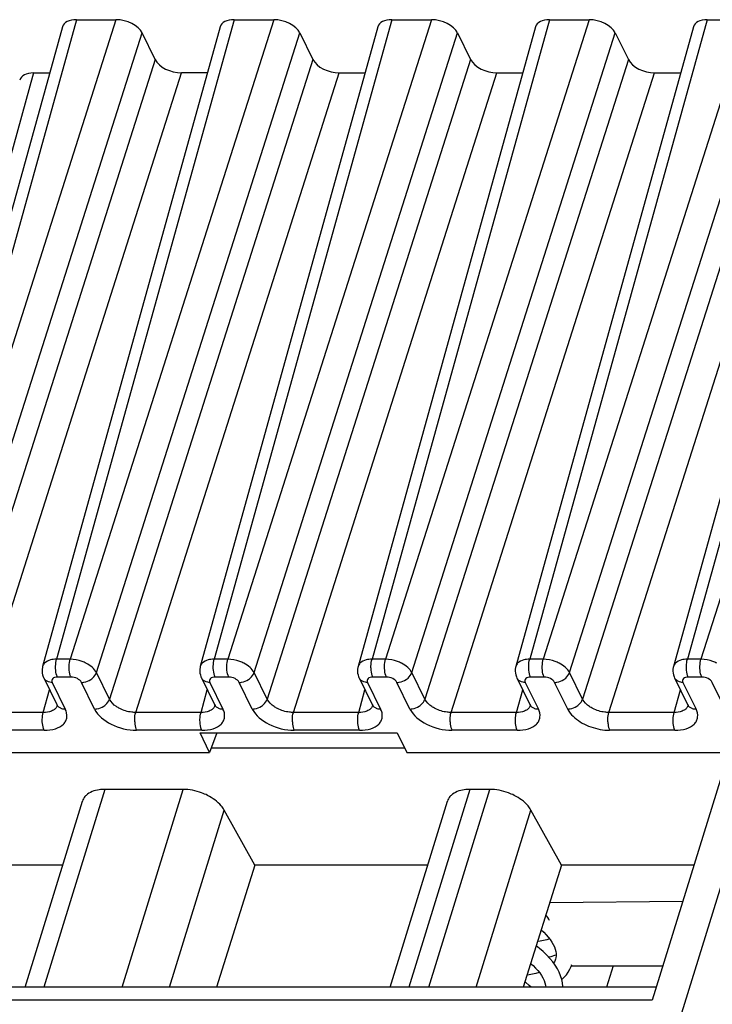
# Model space of a CAD drawing. Header units: millimetres. Extents: x 0 to 841, y 0 to 594.
# Tile 48 of 237: x 307 to 323, y 147 to 170. Entities that reach past the tile are written whole.
import ezdxf

# ---------------------------------------------------------------- set-up
doc = ezdxf.new("R2010")
doc.units = ezdxf.units.MM
doc.header["$LTSCALE"] = 46.255
doc.layers.get('0').update_dxf_attribs({"linetype": 'CONTINUOUS'})

msp = doc.modelspace()

# ---------------------------------------------------------------- linework, layer by layer
at = {"color": 9, "linetype": 'CONTINUOUS'}
for p, q in [((307.87736, 169.74045), (303.72771, 154.80576)), ((308.79856, 169.74045), (304.04424, 154.80576)), ((311.56161, 169.74045), (307.41196, 154.80576)), ((312.48281, 169.74045), (307.72849, 154.80576)), ((315.24585, 169.74045), (311.0962, 154.80576)), ((316.16705, 169.74045), (311.41273, 154.80576)), ((318.93009, 169.74045), (314.78044, 154.80576)), ((319.8513, 169.74045), (315.09697, 154.80576)), ((322.61434, 169.74045), (318.46469, 154.80576)), ((323.53554, 169.74045), (318.78122, 154.80576)), ((326.29858, 169.74045), (322.14893, 154.80576)), ((327.21978, 169.74045), (322.46546, 154.80576)), ((304.6572, 154.495), (309.41152, 169.42969)), ((308.34144, 154.495), (313.09577, 169.42969)), ((312.02569, 154.495), (316.78001, 169.42969)), ((315.70993, 154.495), (320.46425, 169.42969)), ((319.39418, 154.495), (324.1485, 169.42969)), ((309.71661, 168.80799), (304.96229, 153.8733)), ((313.40085, 168.80799), (308.64653, 153.8733)), ((317.0851, 168.80799), (312.33078, 153.8733)), ((320.76934, 168.80799), (316.01502, 153.8733)), ((324.45359, 168.80799), (319.69926, 153.8733)), ((306.87559, 168.49723), (302.72594, 153.56254)), ((305.57525, 153.56254), (310.32957, 168.49723)), ((309.25949, 153.56254), (314.01381, 168.49723)), ((312.94374, 153.56254), (317.69806, 168.49723)), ((316.62798, 153.56254), (321.3823, 168.49723)), ((320.31222, 153.56254), (325.06654, 168.49723)), ((307.72849, 154.80576), (307.41196, 154.80576)), ((311.41273, 154.80576), (311.0962, 154.80576)), ((315.09697, 154.80576), (314.78044, 154.80576)), ((318.78122, 154.80576), (318.46469, 154.80576)), ((322.46546, 154.80576), (322.14893, 154.80576)), ((307.74864, 154.38841), (307.4321, 154.38841)), ((308.64653, 153.8733), (308.34144, 154.495)), ((311.43288, 154.38841), (311.11634, 154.38841)), ((312.33078, 153.8733), (312.02569, 154.495)), ((315.11712, 154.38841), (314.80059, 154.38841)), ((316.01502, 153.8733), (315.70993, 154.495)), ((318.80137, 154.38841), (318.48483, 154.38841)), ((319.69926, 153.8733), (319.39418, 154.495)), ((322.48561, 154.38841), (322.16907, 154.38841)), ((307.10112, 153.56254), (307.24784, 154.09058)), ((307.30891, 154.26411), (307.61401, 153.6424)), ((308.29891, 153.6424), (307.99381, 154.26411)), ((310.78536, 153.56254), (310.93208, 154.09058)), ((310.99316, 154.26411), (311.29825, 153.6424)), ((311.98315, 153.6424), (311.67806, 154.26411)), ((314.46961, 153.56254), (314.61632, 154.09058)), ((314.6774, 154.26411), (314.98249, 153.6424)), ((315.66739, 153.6424), (315.3623, 154.26411)), ((318.15385, 153.56254), (318.30057, 154.09058)), ((318.36165, 154.26411), (318.66674, 153.6424)), ((319.35164, 153.6424), (319.04655, 154.26411)), ((321.83809, 153.56254), (321.98481, 154.09058)), ((322.04589, 154.26411), (322.35098, 153.6424)), ((323.18995, 153.32845), (322.73079, 154.26411)), ((307.10112, 153.56254), (305.57525, 153.56254)), ((310.78536, 153.56254), (309.25949, 153.56254)), ((314.46961, 153.56254), (312.94374, 153.56254)), ((318.15385, 153.56254), (316.62798, 153.56254)), ((321.83809, 153.56254), (320.31222, 153.56254)), ((307.12126, 153.14519), (305.59539, 153.14519)), ((310.80551, 153.14519), (309.27964, 153.14519)), ((314.48975, 153.14519), (312.96388, 153.14519)), ((318.174, 153.14519), (316.64813, 153.14519)), ((321.85824, 153.14519), (320.33237, 153.14519)), ((307.55554, 99.74675), (323.8977, 152.63002)), ((308.54027, 151.76549), (307.11304, 147.147)), ((308.94263, 147.147), (310.36985, 151.76549)), ((317.06929, 151.76549), (315.64207, 147.147)), ((316.10848, 147.147), (317.5357, 151.76549)), ((310.04764, 147.147), (311.32562, 151.28254)), ((317.2135, 147.147), (318.49148, 151.28254)), ((321.32702, 146.84429), (301.43181, 146.84429))]:
    msp.add_line(p, q, dxfattribs=at)
at = {"color": 7, "linetype": 'CONTINUOUS'}
for p, q in [((307.87736, 169.74045), (308.79856, 169.74045)), ((311.56161, 169.74045), (312.48281, 169.74045)), ((315.24585, 169.74045), (316.16705, 169.74045)), ((318.93009, 169.74045), (319.8513, 169.74045)), ((322.61434, 169.74045), (323.53554, 169.74045)), ((307.55089, 169.5728), (303.40084, 154.63666)), ((311.23514, 169.5728), (307.08508, 154.63666)), ((314.91938, 169.5728), (310.76933, 154.63666)), ((318.60362, 169.5728), (314.45357, 154.63666)), ((322.28787, 169.5728), (318.13782, 154.63666)), ((325.97211, 169.5728), (321.82206, 154.63666)), ((309.71661, 168.80799), (309.41152, 169.42969)), ((313.09577, 169.42969), (313.40085, 168.80799)), ((316.78001, 169.42969), (317.0851, 168.80799)), ((320.46425, 169.42969), (320.76934, 168.80799)), ((306.87559, 168.49723), (307.25204, 168.49723)), ((310.93629, 168.49723), (310.32957, 168.49723)), ((314.01381, 168.49723), (314.62053, 168.49723)), ((317.69806, 168.49723), (318.30478, 168.49723)), ((321.3823, 168.49723), (321.98902, 168.49723)), ((307.11222, 154.36694), (307.41731, 153.74524)), ((310.79646, 154.36694), (311.10155, 153.74524)), ((314.48071, 154.36694), (314.78579, 153.74524)), ((318.16495, 154.36694), (318.47004, 153.74524)), ((321.84919, 154.36694), (322.15428, 153.74524)), ((307.41768, 153.74448), (307.41731, 153.74524)), ((311.10192, 153.74448), (311.10155, 153.74524)), ((314.78617, 153.74448), (314.78579, 153.74524)), ((318.47041, 153.74448), (318.47004, 153.74524)), ((322.15466, 153.74448), (322.15428, 153.74524)), ((310.98618, 152.63002), (310.76387, 153.08303)), ((310.76387, 153.08303), (315.36918, 153.08303)), ((311.15285, 153.08303), (310.98618, 152.63002)), ((315.36918, 153.08303), (315.59148, 152.63002)), ((311.02625, 152.73894), (315.53803, 152.73894)), ((302.81471, 152.63002), (310.98618, 152.63002)), ((315.59148, 152.63002), (323.94799, 152.63002)), ((323.11495, 152.63002), (321.32702, 146.84429)), ((310.36985, 151.76549), (308.54027, 151.76549)), ((317.5357, 151.76549), (317.06929, 151.76549)), ((306.67342, 147.147), (308.01641, 151.49291)), ((315.20245, 147.147), (316.54544, 151.49291)), ((312.04178, 149.9951), (311.32562, 151.28254)), ((319.20763, 149.9951), (318.49148, 151.28254)), ((307.55355, 149.9951), (304.64337, 149.9951)), ((312.04178, 149.9951), (311.1437, 147.147)), ((316.08258, 149.9951), (312.04178, 149.9951)), ((319.20763, 149.9951), (318.30956, 147.147)), ((322.3007, 149.9951), (319.20763, 149.9951)), ((318.93216, 149.12149), (322.04212, 149.15834)), ((319.07008, 147.80241), (319.06124, 147.77706)), ((319.07752, 147.83191), (319.06912, 147.79929)), ((319.43493, 147.67322), (319.44753, 147.64755)), ((319.44753, 147.64755), (321.57525, 147.64755)), ((320.41732, 147.64755), (320.25797, 147.147)), ((321.42057, 147.147), (301.68558, 147.147))]:
    msp.add_line(p, q, dxfattribs=at)
for points in [[(307.0851, 154.63647), (307.07932, 154.61246), (307.0732, 154.56983), (307.07213, 154.52612), (307.07626, 154.48188), (307.08563, 154.43782), (307.10006, 154.39481), (307.1132, 154.36534)], [(310.76935, 154.63647), (310.76356, 154.61246), (310.75744, 154.56983), (310.75637, 154.52612), (310.7605, 154.48188), (310.76987, 154.43782), (310.78431, 154.39481), (310.79745, 154.36534)], [(314.45359, 154.63647), (314.44781, 154.61246), (314.44168, 154.56983), (314.44061, 154.52612), (314.44475, 154.48188), (314.45411, 154.43782), (314.46855, 154.39481), (314.48169, 154.36534)], [(318.13783, 154.63647), (318.13205, 154.61246), (318.12593, 154.56983), (318.12486, 154.52612), (318.12899, 154.48188), (318.13836, 154.43782), (318.15279, 154.39481), (318.16593, 154.36534)], [(321.82208, 154.63647), (321.8163, 154.61246), (321.81017, 154.56983), (321.8091, 154.52612), (321.81324, 154.48188), (321.8226, 154.43782), (321.83704, 154.39481), (321.85018, 154.36534)], [(307.41783, 153.74455), (307.41994, 153.74011), (307.42426, 153.72892), (307.42562, 153.72363), (307.42574, 153.72308)], [(311.10207, 153.74455), (311.10418, 153.74011), (311.10851, 153.72892), (311.10986, 153.72363), (311.10998, 153.72308)], [(314.78632, 153.74455), (314.78842, 153.74011), (314.79275, 153.72892), (314.7941, 153.72363), (314.79422, 153.72308)], [(318.47056, 153.74455), (318.47267, 153.74011), (318.47699, 153.72892), (318.47835, 153.72363), (318.47847, 153.72308)], [(322.1548, 153.74455), (322.15691, 153.74011), (322.16124, 153.72892), (322.16259, 153.72363), (322.16271, 153.72308)], [(318.73071, 148.48261), (318.79109, 148.42784), (318.8476, 148.37096), (318.89817, 148.31406), (318.94299, 148.25705), (318.98181, 148.20038), (319.0145, 148.1444), (319.04114, 148.08902), (319.06141, 148.03498), (319.07529, 147.98255), (319.08282, 147.93112), (319.08367, 147.88072), (319.07752, 147.83191)], [(319.2403, 147.147), (319.24007, 147.16439), (319.23071, 147.24567), (319.213, 147.32782), (319.18699, 147.41035), (319.15267, 147.49314), (319.11019, 147.57567), (319.05966, 147.65766), (319.00111, 147.73896), (318.93469, 147.81927), (318.86035, 147.89849), (318.77837, 147.9762), (318.68957, 148.05158), (318.61319, 148.10993)], [(318.93101, 148.27229), (318.92982, 148.27186), (318.86149, 148.25163), (318.78817, 148.23443), (318.71007, 148.22045), (318.64545, 148.21223)], [(318.90436, 147.85159), (318.9657, 147.86608), (319.0543, 147.89234), (319.0833, 147.90287)], [(318.48472, 147.70251), (318.54189, 147.65128), (318.59958, 147.59392), (318.65145, 147.53625), (318.69766, 147.47814), (318.73793, 147.4199), (318.77189, 147.36208), (318.7993, 147.30517), (318.81989, 147.24995), (318.83374, 147.19668), (318.8407, 147.147)], [(319.06124, 147.77706), (319.04087, 147.7348), (319.02327, 147.70819)], [(319.21306, 147.32753), (319.2679, 147.37871), (319.32051, 147.43801), (319.36588, 147.5005), (319.40392, 147.56579), (319.43434, 147.63295), (319.44034, 147.65007)], [(318.68891, 147.48914), (318.68197, 147.48664), (318.61037, 147.46594), (318.53302, 147.44846), (318.45029, 147.43452), (318.39832, 147.4285)], [(318.50024, 147.147), (318.45437, 147.18922), (318.36851, 147.26009), (318.34964, 147.27413)]]:
    msp.add_lwpolyline(points, dxfattribs=at)
at = {"color": 9, "linetype": 'CONTINUOUS'}
for centre, radius, start, end in [((307.25302, 154.43514), 0.15627, 206.210623, 221.547049), ((310.93727, 154.43514), 0.15627, 206.210623, 221.547049), ((314.62151, 154.43514), 0.15627, 206.210623, 221.547049), ((318.30575, 154.43514), 0.15627, 206.210623, 221.547049), ((321.99, 154.43514), 0.15627, 206.210623, 221.547049), ((307.24673, 153.78514), 0.18963, 315.32614, 323.316297), ((307.55811, 153.81344), 0.15628, 206.153777, 221.548332), ((310.93097, 153.78514), 0.18963, 315.32614, 323.316297), ((311.24235, 153.81344), 0.15628, 206.153777, 221.548332), ((314.61521, 153.78514), 0.18963, 315.32614, 323.316297), ((314.92659, 153.81344), 0.15628, 206.153777, 221.548332), ((318.29946, 153.78514), 0.18963, 315.32614, 323.316297), ((318.61084, 153.81344), 0.15628, 206.153777, 221.548332), ((321.9837, 153.78514), 0.18963, 315.32614, 323.316297), ((322.29508, 153.81344), 0.15628, 206.153777, 221.548332)]:
    msp.add_arc(centre, radius, start, end, dxfattribs=at)
at = {"color": 7, "linetype": 'CONTINUOUS'}
for centre, major_axis, ratio, start_param, end_param in [((308.03005, 169.4296), (0.47782, -0.14773), 0.57239492, 2.06604593, 3.15808391), ((308.95097, 169.4296), (0.47774, -0.14756), 0.57268648, 6.77810472, 8.34859646), ((311.71429, 169.4296), (0.47782, -0.14773), 0.57239492, 8.34923124, 9.44126921), ((312.63521, 169.4296), (0.47774, -0.14756), 0.57268648, 6.77810472, 8.34859646), ((315.39853, 169.4296), (0.47782, -0.14773), 0.57239492, 2.06604593, 3.15810279), ((316.31945, 169.4296), (0.47774, -0.14756), 0.57268648, 6.77810472, 8.34859646), ((319.08278, 169.4296), (0.47782, -0.14773), 0.57239492, 2.06604593, 3.15810279), ((320.0037, 169.4296), (0.47774, -0.14756), 0.57268648, 6.77810472, 8.34859646), ((322.76702, 169.4296), (0.47782, -0.14773), 0.57239492, 2.06604593, 3.15810279), ((310.17716, 168.80808), (0.47774, -0.14756), 0.57268648, -2.64667324, -1.0761815), ((313.86141, 168.80808), (0.47774, -0.14756), 0.57268648, -2.64667324, -1.0761815), ((317.54565, 168.80808), (0.47774, -0.14756), 0.57268648, -2.64667324, -1.0761815), ((321.2299, 168.80808), (0.47774, -0.14756), 0.57268648, -2.64667324, -1.0761815), ((307.02827, 168.18638), (0.47782, -0.14773), 0.57239492, 2.06604593, 3.15810279), ((318.0078, 148.70419), (0.95549, -0.29512), 0.57268648, 0.49491942, 0.71130811)]:
    msp.add_ellipse(centre, major_axis=major_axis, ratio=ratio, start_param=start_param, end_param=end_param, dxfattribs=at)
at = {"color": 9, "linetype": 'CONTINUOUS'}
for points, knots in [([(307.33423, 154.80028), (307.31327, 154.79741), (307.24049, 154.78332), (307.16817, 154.75084), (307.13054, 154.71303)], [0, 0, 0, 0, 0.28400048, 1, 1, 1, 1]), ([(307.38879, 154.58651), (307.38786, 154.60582), (307.38737, 154.67943), (307.39644, 154.75369), (307.41196, 154.80575)], [0, 0, 0, 0, 0.26249603, 1, 1, 1, 1]), ([(307.70531, 154.5865), (307.70438, 154.60582), (307.70389, 154.67944), (307.71297, 154.7537), (307.72849, 154.80576)], [0, 0, 0, 0, 0.2624969, 1, 1, 1, 1]), ([(308.0982, 154.71303), (308.06944, 154.72764), (307.95229, 154.77842), (307.82387, 154.8049), (307.72849, 154.80576)], [0, 0, 0, 0, 0.25275051, 1, 1, 1, 1]), ([(311.01847, 154.80028), (310.99751, 154.79741), (310.92474, 154.78332), (310.85241, 154.75084), (310.81478, 154.71303)], [0, 0, 0, 0, 0.28400048, 1, 1, 1, 1]), ([(311.07303, 154.58651), (311.0721, 154.60582), (311.07161, 154.67943), (311.08069, 154.75369), (311.0962, 154.80575)], [0, 0, 0, 0, 0.26249603, 1, 1, 1, 1]), ([(311.38956, 154.5865), (311.38863, 154.60582), (311.38814, 154.67944), (311.39721, 154.7537), (311.41273, 154.80576)], [0, 0, 0, 0, 0.2624969, 1, 1, 1, 1]), ([(311.78245, 154.71303), (311.75368, 154.72764), (311.63653, 154.77842), (311.50811, 154.8049), (311.41273, 154.80576)], [0, 0, 0, 0, 0.25275051, 1, 1, 1, 1]), ([(314.70272, 154.80028), (314.68175, 154.79741), (314.60898, 154.78332), (314.53666, 154.75084), (314.49903, 154.71303)], [0, 0, 0, 0, 0.28400048, 1, 1, 1, 1]), ([(314.75728, 154.58651), (314.75634, 154.60582), (314.75586, 154.67943), (314.76493, 154.75369), (314.78045, 154.80575)], [0, 0, 0, 0, 0.26249603, 1, 1, 1, 1]), ([(315.0738, 154.5865), (315.07287, 154.60582), (315.07238, 154.67944), (315.08145, 154.7537), (315.09697, 154.80576)], [0, 0, 0, 0, 0.2624969, 1, 1, 1, 1]), ([(315.46669, 154.71303), (315.43793, 154.72764), (315.32078, 154.77842), (315.19236, 154.8049), (315.09697, 154.80576)], [0, 0, 0, 0, 0.25275051, 1, 1, 1, 1]), ([(318.38696, 154.80028), (318.366, 154.79741), (318.29322, 154.78332), (318.2209, 154.75084), (318.18327, 154.71303)], [0, 0, 0, 0, 0.28400048, 1, 1, 1, 1]), ([(318.44152, 154.58651), (318.44059, 154.60582), (318.4401, 154.67943), (318.44917, 154.75369), (318.46469, 154.80575)], [0, 0, 0, 0, 0.26249603, 1, 1, 1, 1]), ([(318.75805, 154.5865), (318.75711, 154.60582), (318.75663, 154.67944), (318.7657, 154.7537), (318.78122, 154.80576)], [0, 0, 0, 0, 0.2624969, 1, 1, 1, 1]), ([(319.15093, 154.71303), (319.12217, 154.72764), (319.00502, 154.77842), (318.8766, 154.8049), (318.78122, 154.80576)], [0, 0, 0, 0, 0.25275051, 1, 1, 1, 1]), ([(322.0712, 154.80028), (322.05024, 154.79741), (321.97747, 154.78332), (321.90514, 154.75084), (321.86752, 154.71303)], [0, 0, 0, 0, 0.28400048, 1, 1, 1, 1]), ([(322.12576, 154.58651), (322.12483, 154.60582), (322.12435, 154.67943), (322.13342, 154.75369), (322.14894, 154.80575)], [0, 0, 0, 0, 0.26249603, 1, 1, 1, 1]), ([(322.44229, 154.5865), (322.44136, 154.60582), (322.44087, 154.67944), (322.44994, 154.7537), (322.46546, 154.80576)], [0, 0, 0, 0, 0.2624969, 1, 1, 1, 1]), ([(322.83518, 154.71303), (322.80641, 154.72764), (322.68926, 154.77842), (322.56084, 154.8049), (322.46546, 154.80576)], [0, 0, 0, 0, 0.25275051, 1, 1, 1, 1]), ([(307.4321, 154.38841), (307.42569, 154.40147), (307.4012, 154.46496), (307.39136, 154.53327), (307.38879, 154.58651)], [0, 0, 0, 0, 0.21444232, 1, 1, 1, 1]), ([(307.74863, 154.38841), (307.74222, 154.40147), (307.71773, 154.46496), (307.70788, 154.53327), (307.70531, 154.5865)], [0, 0, 0, 0, 0.21444297, 1, 1, 1, 1]), ([(308.34143, 154.49501), (308.31906, 154.53994), (308.24454, 154.6252), (308.15164, 154.68588), (308.0982, 154.71303)], [0, 0, 0, 0, 0.45577713, 1, 1, 1, 1]), ([(311.11634, 154.38841), (311.10994, 154.40147), (311.08544, 154.46496), (311.0756, 154.53327), (311.07303, 154.58651)], [0, 0, 0, 0, 0.21444232, 1, 1, 1, 1]), ([(311.43288, 154.38841), (311.42647, 154.40147), (311.40197, 154.46496), (311.39213, 154.53327), (311.38956, 154.5865)], [0, 0, 0, 0, 0.21444297, 1, 1, 1, 1]), ([(312.02567, 154.49501), (312.0033, 154.53994), (311.92878, 154.6252), (311.83588, 154.68588), (311.78245, 154.71303)], [0, 0, 0, 0, 0.45577713, 1, 1, 1, 1]), ([(314.80059, 154.38841), (314.79418, 154.40147), (314.76969, 154.46496), (314.75984, 154.53327), (314.75728, 154.58651)], [0, 0, 0, 0, 0.21444232, 1, 1, 1, 1]), ([(315.11712, 154.38841), (315.11071, 154.40147), (315.08621, 154.46496), (315.07637, 154.53327), (315.0738, 154.5865)], [0, 0, 0, 0, 0.21444297, 1, 1, 1, 1]), ([(315.70991, 154.49501), (315.68755, 154.53994), (315.61303, 154.6252), (315.52013, 154.68588), (315.46669, 154.71303)], [0, 0, 0, 0, 0.45577713, 1, 1, 1, 1]), ([(318.48483, 154.38841), (318.47842, 154.40147), (318.45393, 154.46496), (318.44409, 154.53327), (318.44152, 154.58651)], [0, 0, 0, 0, 0.21444231, 1, 1, 1, 1]), ([(318.80136, 154.38841), (318.79496, 154.40147), (318.77046, 154.46496), (318.76062, 154.53327), (318.75805, 154.5865)], [0, 0, 0, 0, 0.21444297, 1, 1, 1, 1]), ([(319.39416, 154.49501), (319.37179, 154.53994), (319.29727, 154.6252), (319.20437, 154.68588), (319.15094, 154.71303)], [0, 0, 0, 0, 0.45577713, 1, 1, 1, 1]), ([(322.16908, 154.38841), (322.16267, 154.40147), (322.13817, 154.46496), (322.12833, 154.53327), (322.12576, 154.58651)], [0, 0, 0, 0, 0.21444232, 1, 1, 1, 1]), ([(322.48561, 154.38841), (322.4792, 154.40147), (322.4547, 154.46496), (322.44486, 154.53327), (322.44229, 154.5865)], [0, 0, 0, 0, 0.21444297, 1, 1, 1, 1]), ([(307.30892, 154.26411), (307.29156, 154.26411), (307.2292, 154.2691), (307.16623, 154.29751), (307.13607, 154.33149)], [0, 0, 0, 0, 0.27643949, 1, 1, 1, 1]), ([(307.4321, 154.38841), (307.40993, 154.38845), (307.36962, 154.38372), (307.31831, 154.35813), (307.29337, 154.31128), (307.3018, 154.27862), (307.30891, 154.26411)], [0, 0, 0, 0, 0.31096243, 0.56244347, 0.77333499, 1, 1, 1, 1]), ([(307.99381, 154.26411), (307.97471, 154.30335), (307.8931, 154.36469), (307.79948, 154.38841), (307.74864, 154.38841)], [0, 0, 0, 0, 0.46190496, 1, 1, 1, 1]), ([(307.99382, 154.26411), (308.01211, 154.26411), (308.08753, 154.2708), (308.16063, 154.29983), (308.20831, 154.3315)], [0, 0, 0, 0, 0.24220058, 1, 1, 1, 1]), ([(308.20831, 154.3315), (308.22412, 154.342), (308.28008, 154.38539), (308.32516, 154.44566), (308.34143, 154.49501)], [0, 0, 0, 0, 0.26759048, 1, 1, 1, 1]), ([(310.99316, 154.26411), (310.9758, 154.26411), (310.91345, 154.2691), (310.85047, 154.29751), (310.82031, 154.33149)], [0, 0, 0, 0, 0.27643949, 1, 1, 1, 1]), ([(311.11634, 154.38841), (311.09418, 154.38845), (311.05387, 154.38372), (311.00256, 154.35813), (310.97761, 154.31128), (310.98604, 154.27862), (310.99316, 154.26411)], [0, 0, 0, 0, 0.31096243, 0.56244347, 0.77333499, 1, 1, 1, 1]), ([(311.67806, 154.26411), (311.65895, 154.30335), (311.57734, 154.36469), (311.48372, 154.38841), (311.43288, 154.38841)], [0, 0, 0, 0, 0.46190496, 1, 1, 1, 1]), ([(311.67806, 154.26411), (311.69635, 154.26411), (311.77178, 154.2708), (311.84487, 154.29983), (311.89255, 154.3315)], [0, 0, 0, 0, 0.24220058, 1, 1, 1, 1]), ([(311.89255, 154.3315), (311.90837, 154.342), (311.96432, 154.38539), (312.00941, 154.44566), (312.02567, 154.49501)], [0, 0, 0, 0, 0.26759048, 1, 1, 1, 1]), ([(314.6774, 154.26411), (314.66004, 154.26411), (314.59769, 154.2691), (314.53472, 154.29751), (314.50455, 154.33149)], [0, 0, 0, 0, 0.27643949, 1, 1, 1, 1]), ([(314.80059, 154.38841), (314.77842, 154.38845), (314.73811, 154.38372), (314.6868, 154.35813), (314.66186, 154.31128), (314.67028, 154.27862), (314.6774, 154.26411)], [0, 0, 0, 0, 0.31096243, 0.56244347, 0.77333499, 1, 1, 1, 1]), ([(315.3623, 154.26411), (315.3432, 154.30335), (315.26159, 154.36469), (315.16797, 154.38841), (315.11712, 154.38841)], [0, 0, 0, 0, 0.46190496, 1, 1, 1, 1]), ([(315.3623, 154.26411), (315.3806, 154.26411), (315.45602, 154.2708), (315.52912, 154.29983), (315.5768, 154.3315)], [0, 0, 0, 0, 0.24220058, 1, 1, 1, 1]), ([(315.5768, 154.3315), (315.59261, 154.342), (315.64857, 154.38539), (315.69365, 154.44566), (315.70991, 154.49501)], [0, 0, 0, 0, 0.26759048, 1, 1, 1, 1]), ([(318.36165, 154.26411), (318.34429, 154.26411), (318.28194, 154.2691), (318.21896, 154.29751), (318.1888, 154.33149)], [0, 0, 0, 0, 0.27643949, 1, 1, 1, 1]), ([(318.48483, 154.38841), (318.46266, 154.38845), (318.42235, 154.38372), (318.37104, 154.35813), (318.3461, 154.31128), (318.35453, 154.27862), (318.36165, 154.26411)], [0, 0, 0, 0, 0.31096243, 0.56244347, 0.77333499, 1, 1, 1, 1]), ([(319.04655, 154.26411), (319.02744, 154.30335), (318.94583, 154.36469), (318.85221, 154.38841), (318.80137, 154.38841)], [0, 0, 0, 0, 0.46190496, 1, 1, 1, 1]), ([(319.04655, 154.26411), (319.06484, 154.26411), (319.14026, 154.2708), (319.21336, 154.29983), (319.26104, 154.3315)], [0, 0, 0, 0, 0.24220058, 1, 1, 1, 1]), ([(319.26104, 154.3315), (319.27685, 154.342), (319.33281, 154.38539), (319.37789, 154.44566), (319.39416, 154.49501)], [0, 0, 0, 0, 0.26759048, 1, 1, 1, 1]), ([(322.04589, 154.26411), (322.02853, 154.26411), (321.96618, 154.2691), (321.9032, 154.29751), (321.87304, 154.33149)], [0, 0, 0, 0, 0.27643949, 1, 1, 1, 1]), ([(322.16907, 154.38841), (322.14691, 154.38845), (322.1066, 154.38372), (322.05529, 154.35813), (322.03034, 154.31128), (322.03877, 154.27862), (322.04589, 154.26411)], [0, 0, 0, 0, 0.31096243, 0.56244347, 0.77333499, 1, 1, 1, 1]), ([(322.73079, 154.26411), (322.71169, 154.30335), (322.63008, 154.36469), (322.53646, 154.38841), (322.48561, 154.38841)], [0, 0, 0, 0, 0.46190496, 1, 1, 1, 1]), ([(308.5134, 153.70979), (308.52922, 153.72029), (308.58518, 153.76368), (308.63027, 153.82395), (308.64653, 153.8733)], [0, 0, 0, 0, 0.26759383, 1, 1, 1, 1]), ([(308.88868, 153.65183), (308.86097, 153.66585), (308.76623, 153.7213), (308.68084, 153.80183), (308.64653, 153.8733)], [0, 0, 0, 0, 0.28143403, 1, 1, 1, 1]), ([(312.19765, 153.70979), (312.21346, 153.72029), (312.26943, 153.76368), (312.31451, 153.82395), (312.33078, 153.8733)], [0, 0, 0, 0, 0.26759383, 1, 1, 1, 1]), ([(312.57292, 153.65183), (312.54522, 153.66585), (312.45047, 153.7213), (312.36508, 153.80183), (312.33078, 153.8733)], [0, 0, 0, 0, 0.28143403, 1, 1, 1, 1]), ([(315.88189, 153.70979), (315.8977, 153.72029), (315.95367, 153.76368), (315.99876, 153.82395), (316.01502, 153.8733)], [0, 0, 0, 0, 0.26759383, 1, 1, 1, 1]), ([(316.25717, 153.65183), (316.22946, 153.66585), (316.13472, 153.7213), (316.04933, 153.80183), (316.01502, 153.8733)], [0, 0, 0, 0, 0.28143403, 1, 1, 1, 1]), ([(319.56613, 153.70979), (319.58195, 153.72029), (319.63791, 153.76368), (319.683, 153.82395), (319.69926, 153.8733)], [0, 0, 0, 0, 0.26759383, 1, 1, 1, 1]), ([(319.94141, 153.65183), (319.91371, 153.66585), (319.81896, 153.7213), (319.73357, 153.80183), (319.69926, 153.8733)], [0, 0, 0, 0, 0.28143403, 1, 1, 1, 1]), ([(307.33717, 153.61712), (307.32177, 153.60772), (307.2481, 153.57219), (307.16444, 153.56197), (307.10112, 153.56254)], [0, 0, 0, 0, 0.2217642, 1, 1, 1, 1]), ([(307.12126, 153.14519), (307.20998, 153.14586), (307.37146, 153.16283), (307.54893, 153.25459), (307.62964, 153.36271), (307.66716, 153.48537), (307.64178, 153.58402), (307.61401, 153.6424)], [0, 0, 0, 0, 0.31021309, 0.56079249, 0.66929963, 0.77394289, 1, 1, 1, 1]), ([(307.44115, 153.70978), (307.45746, 153.6914), (307.48585, 153.67158), (307.51684, 153.65923), (307.52518, 153.65641)], [0, 0, 0, 0, 0.73628388, 1, 1, 1, 1]), ([(308.2989, 153.6424), (308.3172, 153.6424), (308.39262, 153.64909), (308.46572, 153.67812), (308.5134, 153.70979)], [0, 0, 0, 0, 0.24220118, 1, 1, 1, 1]), ([(308.29891, 153.6424), (308.37788, 153.48667), (308.70038, 153.2388), (309.07631, 153.14658), (309.27964, 153.14519)], [0, 0, 0, 0, 0.46200276, 1, 1, 1, 1]), ([(309.25948, 153.56253), (309.22845, 153.56221), (309.10073, 153.57024), (308.97501, 153.60814), (308.88867, 153.65182)], [0, 0, 0, 0, 0.24284898, 1, 1, 1, 1]), ([(311.02141, 153.61712), (311.00601, 153.60772), (310.93235, 153.57219), (310.84869, 153.56197), (310.78536, 153.56254)], [0, 0, 0, 0, 0.2217642, 1, 1, 1, 1]), ([(310.80551, 153.14519), (310.89422, 153.14586), (311.0557, 153.16283), (311.23317, 153.25459), (311.31389, 153.36271), (311.3514, 153.48537), (311.32602, 153.58402), (311.29825, 153.6424)], [0, 0, 0, 0, 0.31021309, 0.56079249, 0.66929963, 0.77394289, 1, 1, 1, 1]), ([(311.12539, 153.70978), (311.14171, 153.6914), (311.17009, 153.67158), (311.20109, 153.65923), (311.20943, 153.65641)], [0, 0, 0, 0, 0.73628388, 1, 1, 1, 1]), ([(311.98315, 153.6424), (312.00144, 153.6424), (312.07687, 153.64909), (312.14997, 153.67812), (312.19765, 153.70979)], [0, 0, 0, 0, 0.24220118, 1, 1, 1, 1]), ([(311.98315, 153.6424), (312.06213, 153.48667), (312.38462, 153.2388), (312.76055, 153.14658), (312.96388, 153.14519)], [0, 0, 0, 0, 0.46200276, 1, 1, 1, 1]), ([(312.94373, 153.56253), (312.91269, 153.56221), (312.78498, 153.57024), (312.65925, 153.60814), (312.57292, 153.65182)], [0, 0, 0, 0, 0.24284898, 1, 1, 1, 1]), ([(314.70566, 153.61712), (314.69025, 153.60772), (314.61659, 153.57219), (314.53293, 153.56197), (314.46961, 153.56254)], [0, 0, 0, 0, 0.2217642, 1, 1, 1, 1]), ([(314.48975, 153.14519), (314.57847, 153.14586), (314.73995, 153.16283), (314.91742, 153.25459), (314.99813, 153.36271), (315.03564, 153.48537), (315.01027, 153.58402), (314.98249, 153.6424)], [0, 0, 0, 0, 0.31021309, 0.56079249, 0.66929963, 0.77394289, 1, 1, 1, 1]), ([(314.80963, 153.70978), (314.82595, 153.6914), (314.85434, 153.67158), (314.88533, 153.65923), (314.89367, 153.65641)], [0, 0, 0, 0, 0.73628388, 1, 1, 1, 1]), ([(315.66739, 153.6424), (315.68569, 153.6424), (315.76111, 153.64909), (315.83421, 153.67812), (315.88189, 153.70979)], [0, 0, 0, 0, 0.24220118, 1, 1, 1, 1]), ([(315.66739, 153.6424), (315.74637, 153.48667), (316.06886, 153.2388), (316.44479, 153.14658), (316.64813, 153.14519)], [0, 0, 0, 0, 0.46200276, 1, 1, 1, 1]), ([(316.62797, 153.56253), (316.59694, 153.56221), (316.46922, 153.57024), (316.3435, 153.60814), (316.25716, 153.65182)], [0, 0, 0, 0, 0.24284898, 1, 1, 1, 1]), ([(318.3899, 153.61712), (318.3745, 153.60772), (318.30084, 153.57219), (318.21717, 153.56197), (318.15385, 153.56254)], [0, 0, 0, 0, 0.2217642, 1, 1, 1, 1]), ([(318.174, 153.14519), (318.26271, 153.14586), (318.42419, 153.16283), (318.60166, 153.25459), (318.68238, 153.36271), (318.71989, 153.48537), (318.69451, 153.58402), (318.66674, 153.6424)], [0, 0, 0, 0, 0.31021309, 0.56079249, 0.66929963, 0.77394289, 1, 1, 1, 1]), ([(318.49388, 153.70978), (318.51019, 153.6914), (318.53858, 153.67158), (318.56957, 153.65923), (318.57791, 153.65641)], [0, 0, 0, 0, 0.73628388, 1, 1, 1, 1]), ([(319.35164, 153.6424), (319.36993, 153.6424), (319.44535, 153.64909), (319.51845, 153.67812), (319.56613, 153.70979)], [0, 0, 0, 0, 0.24220118, 1, 1, 1, 1]), ([(319.35164, 153.6424), (319.36073, 153.62448), (319.40472, 153.54869), (319.46496, 153.48299), (319.51592, 153.43888)], [0, 0, 0, 0, 0.22966475, 1, 1, 1, 1]), ([(320.31221, 153.56253), (320.28118, 153.56221), (320.15346, 153.57024), (320.02774, 153.60814), (319.9414, 153.65182)], [0, 0, 0, 0, 0.24284898, 1, 1, 1, 1]), ([(322.07414, 153.61712), (322.05874, 153.60772), (321.98508, 153.57219), (321.90142, 153.56197), (321.83809, 153.56254)], [0, 0, 0, 0, 0.2217642, 1, 1, 1, 1]), ([(321.85824, 153.14519), (321.94696, 153.14586), (322.10844, 153.16283), (322.28591, 153.25459), (322.36662, 153.36271), (322.40413, 153.48537), (322.37875, 153.58402), (322.35098, 153.6424)], [0, 0, 0, 0, 0.31021309, 0.56079249, 0.66929963, 0.77394289, 1, 1, 1, 1]), ([(322.17812, 153.70978), (322.19444, 153.6914), (322.22282, 153.67158), (322.25382, 153.65923), (322.26216, 153.65641)], [0, 0, 0, 0, 0.73628388, 1, 1, 1, 1]), ([(307.07795, 153.34328), (307.07701, 153.3626), (307.07653, 153.43622), (307.0856, 153.51048), (307.10112, 153.56254)], [0, 0, 0, 0, 0.2624969, 1, 1, 1, 1]), ([(309.23632, 153.34328), (309.23538, 153.3626), (309.23489, 153.43622), (309.24397, 153.51048), (309.25949, 153.56255)], [0, 0, 0, 0, 0.26249474, 1, 1, 1, 1]), ([(310.76219, 153.34328), (310.76126, 153.3626), (310.76077, 153.43622), (310.76984, 153.51048), (310.78536, 153.56254)], [0, 0, 0, 0, 0.2624969, 1, 1, 1, 1]), ([(312.92056, 153.34328), (312.91963, 153.3626), (312.91914, 153.43622), (312.92821, 153.51048), (312.94373, 153.56255)], [0, 0, 0, 0, 0.26249474, 1, 1, 1, 1]), ([(314.44643, 153.34328), (314.4455, 153.3626), (314.44501, 153.43622), (314.45409, 153.51048), (314.46961, 153.56254)], [0, 0, 0, 0, 0.2624969, 1, 1, 1, 1]), ([(316.6048, 153.34328), (316.60387, 153.3626), (316.60338, 153.43622), (316.61245, 153.51048), (316.62798, 153.56255)], [0, 0, 0, 0, 0.26249474, 1, 1, 1, 1]), ([(318.13068, 153.34328), (318.12975, 153.3626), (318.12926, 153.43622), (318.13833, 153.51048), (318.15385, 153.56254)], [0, 0, 0, 0, 0.2624969, 1, 1, 1, 1]), ([(319.51592, 153.43888), (319.62513, 153.34435), (319.88981, 153.20171), (320.18345, 153.14621), (320.33237, 153.14519)], [0, 0, 0, 0, 0.49234981, 1, 1, 1, 1]), ([(320.28905, 153.34328), (320.28811, 153.3626), (320.28763, 153.43622), (320.2967, 153.51048), (320.31222, 153.56255)], [0, 0, 0, 0, 0.26249474, 1, 1, 1, 1]), ([(321.81492, 153.34328), (321.81399, 153.3626), (321.8135, 153.43622), (321.82257, 153.51048), (321.83809, 153.56254)], [0, 0, 0, 0, 0.2624969, 1, 1, 1, 1]), ([(307.12126, 153.14519), (307.11486, 153.15825), (307.09036, 153.22174), (307.08052, 153.29005), (307.07795, 153.34328)], [0, 0, 0, 0, 0.21444277, 1, 1, 1, 1]), ([(309.23631, 153.34328), (309.23723, 153.32437), (309.24334, 153.257), (309.25811, 153.18906), (309.27964, 153.14519)], [0, 0, 0, 0, 0.27926886, 1, 1, 1, 1]), ([(310.78475, 153.2003), (310.78162, 153.2111), (310.76988, 153.25799), (310.76398, 153.30626), (310.76219, 153.34328)], [0, 0, 0, 0, 0.23282417, 1, 1, 1, 1]), ([(310.80551, 153.14519), (310.8035, 153.14929), (310.79534, 153.16716), (310.78896, 153.18582), (310.78475, 153.2003)], [0, 0, 0, 0, 0.23222183, 1, 1, 1, 1]), ([(312.92056, 153.34328), (312.92147, 153.32437), (312.92759, 153.257), (312.94235, 153.18906), (312.96388, 153.14519)], [0, 0, 0, 0, 0.27926886, 1, 1, 1, 1]), ([(314.48975, 153.14519), (314.48334, 153.15825), (314.45885, 153.22174), (314.449, 153.29005), (314.44643, 153.34328)], [0, 0, 0, 0, 0.21444277, 1, 1, 1, 1]), ([(316.6048, 153.34328), (316.60572, 153.32437), (316.61183, 153.257), (316.62659, 153.18906), (316.64813, 153.14519)], [0, 0, 0, 0, 0.27926886, 1, 1, 1, 1]), ([(318.174, 153.14519), (318.16759, 153.15825), (318.14309, 153.22174), (318.13325, 153.29005), (318.13068, 153.34328)], [0, 0, 0, 0, 0.21444277, 1, 1, 1, 1]), ([(320.28905, 153.34328), (320.28996, 153.32437), (320.29607, 153.257), (320.31084, 153.18906), (320.33237, 153.14519)], [0, 0, 0, 0, 0.27926886, 1, 1, 1, 1]), ([(321.85824, 153.14519), (321.85183, 153.15825), (321.82733, 153.22174), (321.81749, 153.29005), (321.81492, 153.34328)], [0, 0, 0, 0, 0.21444277, 1, 1, 1, 1])]:
    msp.add_open_spline(points, degree=3, knots=knots, dxfattribs=at)
for points in [[(307.41196, 154.80575), (307.38599, 154.80556), (307.35996, 154.80381), (307.33423, 154.80028)], [(311.09621, 154.80575), (311.07023, 154.80556), (311.04421, 154.80381), (311.01847, 154.80028)], [(314.78045, 154.80575), (314.75448, 154.80556), (314.72845, 154.80381), (314.70272, 154.80028)], [(318.46469, 154.80575), (318.43872, 154.80556), (318.4127, 154.80381), (318.38696, 154.80028)], [(322.14894, 154.80575), (322.12296, 154.80556), (322.09694, 154.80381), (322.0712, 154.80028)], [(307.13054, 154.71303), (307.10965, 154.69203), (307.0931, 154.66517), (307.08515, 154.63664)], [(310.81478, 154.71303), (310.79389, 154.69203), (310.77734, 154.66517), (310.76939, 154.63664)], [(314.49903, 154.71303), (314.47814, 154.69203), (314.46158, 154.66517), (314.45364, 154.63664)], [(318.18327, 154.71303), (318.16238, 154.69203), (318.14583, 154.66517), (318.13788, 154.63664)], [(321.86752, 154.71303), (321.84662, 154.69203), (321.83007, 154.66517), (321.82213, 154.63664)], [(307.36096, 153.63354), (307.35336, 153.62761), (307.34539, 153.62214), (307.33717, 153.61712)], [(307.38158, 153.65183), (307.37512, 153.64529), (307.3682, 153.63919), (307.36096, 153.63354)], [(307.42625, 153.72704), (307.42057, 153.70729), (307.41105, 153.68834), (307.3988, 153.67185)], [(307.52518, 153.65641), (307.55358, 153.64681), (307.58403, 153.6424), (307.614, 153.6424)], [(311.0452, 153.63354), (311.03761, 153.62761), (311.02963, 153.62214), (311.02141, 153.61712)], [(311.06582, 153.65183), (311.05937, 153.64529), (311.05244, 153.63919), (311.0452, 153.63354)], [(311.1105, 153.72704), (311.10482, 153.70729), (311.09529, 153.68834), (311.08304, 153.67185)], [(311.20943, 153.65641), (311.23782, 153.64681), (311.26828, 153.6424), (311.29825, 153.6424)], [(314.72944, 153.63354), (314.72185, 153.62761), (314.71388, 153.62214), (314.70566, 153.61712)], [(314.75007, 153.65183), (314.74361, 153.64529), (314.73669, 153.63919), (314.72944, 153.63354)], [(314.79474, 153.72704), (314.78906, 153.70729), (314.77954, 153.68834), (314.76728, 153.67185)], [(314.89367, 153.65641), (314.92207, 153.64681), (314.95252, 153.6424), (314.98249, 153.6424)], [(318.41369, 153.63354), (318.4061, 153.62761), (318.39812, 153.62214), (318.3899, 153.61712)], [(318.43431, 153.65183), (318.42785, 153.64529), (318.42093, 153.63919), (318.41369, 153.63354)], [(318.47898, 153.72704), (318.47331, 153.70729), (318.46378, 153.68834), (318.45153, 153.67185)], [(318.57791, 153.65641), (318.60631, 153.64681), (318.63676, 153.6424), (318.66674, 153.6424)], [(322.09793, 153.63354), (322.09034, 153.62761), (322.08237, 153.62214), (322.07414, 153.61712)], [(322.11855, 153.65183), (322.1121, 153.64529), (322.10518, 153.63919), (322.09793, 153.63354)], [(322.16323, 153.72704), (322.15755, 153.70729), (322.14803, 153.68834), (322.13577, 153.67185)], [(322.26216, 153.65641), (322.29055, 153.64681), (322.32101, 153.6424), (322.35098, 153.6424)]]:
    msp.add_open_spline(points, degree=3, dxfattribs=at)
at = {"color": 7, "linetype": 'CONTINUOUS'}
for points, knots in [([(308.54027, 151.76549), (308.49575, 151.76549), (308.34188, 151.75596), (308.1822, 151.70182), (308.10148, 151.62602)], [0, 0, 0, 0, 0.28674265, 1, 1, 1, 1]), ([(310.93612, 151.62602), (310.89186, 151.64839), (310.71258, 151.72606), (310.5156, 151.76549), (310.36985, 151.76549)], [0, 0, 0, 0, 0.25386908, 1, 1, 1, 1]), ([(317.06929, 151.76549), (317.02477, 151.76549), (316.87091, 151.75596), (316.71122, 151.70182), (316.6305, 151.62602)], [0, 0, 0, 0, 0.28674265, 1, 1, 1, 1]), ([(318.10197, 151.62602), (318.05771, 151.64839), (317.87844, 151.72606), (317.68145, 151.76549), (317.5357, 151.76549)], [0, 0, 0, 0, 0.25386908, 1, 1, 1, 1]), ([(308.10148, 151.62602), (308.09145, 151.6166), (308.0549, 151.57821), (308.02796, 151.5304), (308.01637, 151.49293)], [0, 0, 0, 0, 0.2596683, 1, 1, 1, 1]), ([(311.32562, 151.28254), (311.30672, 151.31651), (311.2055, 151.45993), (311.05724, 151.56482), (310.93612, 151.62602)], [0, 0, 0, 0, 0.22267824, 1, 1, 1, 1]), ([(316.6305, 151.62602), (316.62047, 151.6166), (316.58393, 151.57821), (316.55699, 151.5304), (316.5454, 151.49293)], [0, 0, 0, 0, 0.2596683, 1, 1, 1, 1]), ([(318.49148, 151.28254), (318.47258, 151.31651), (318.37135, 151.45993), (318.22309, 151.56482), (318.10197, 151.62602)], [0, 0, 0, 0, 0.22267824, 1, 1, 1, 1])]:
    msp.add_open_spline(points, degree=3, knots=knots, dxfattribs=at)

doc.saveas('drawing.dxf')
